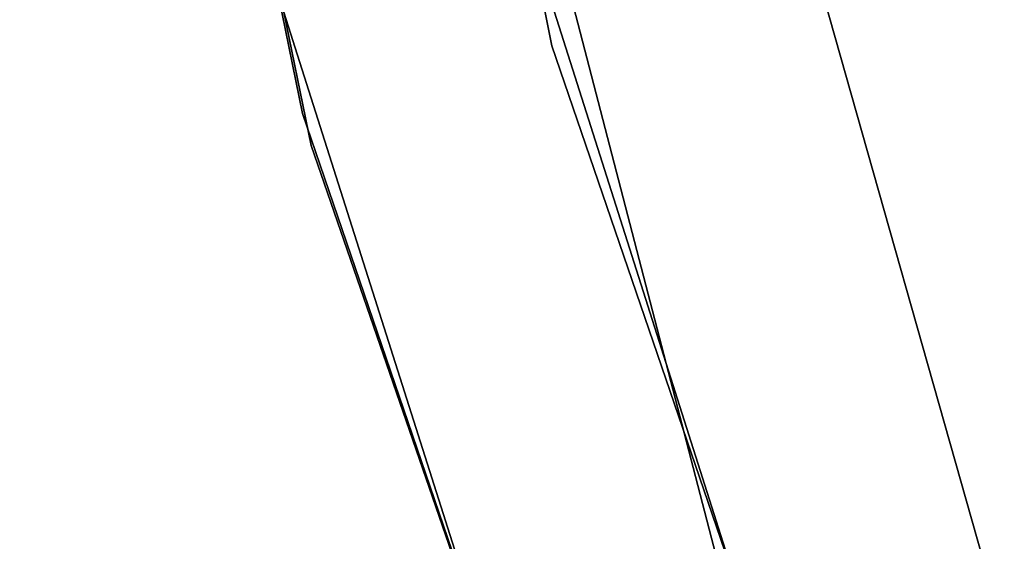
# Model space of a CAD drawing. Extents: x -91 to 91, y -91 to 262.
# Tile 61 of 256: x -63 to -57, y -19 to -16. Entities that reach past the tile are written whole.
import ezdxf

# ---------------------------------------------------------------- set-up
doc = ezdxf.new("R2010")
doc.units = 0
doc.header["$LTSCALE"] = 25.4
doc.layers.get('0').update_dxf_attribs({"linetype": 'CONTINUOUS'})

# ---------------------------------------------------------------- blocks, each defined once
blk = doc.blocks.new('ETE0_STL_1')
at = {"color": 0}
for p, q in [((-61.4496, -8.2433, 159.5), (-59.8479, -16.1935, 159.5)), ((-59.8479, -16.1935, 169), (-61.4496, -8.2433, 169)), ((-59.8479, -16.1935, 169), (-61.4496, -8.2433, 169)), ((-61.4496, -8.2433, 159.5), (-59.8479, -16.1935, 159.5)), ((-61.2958, -16.5853, 159.5), (-62.9362, -8.4427, 159.5)), ((-62.9362, -8.4427, 169), (-61.2958, -16.5853, 169)), ((-61.2958, -16.5853, 159.5), (-62.9362, -8.4427, 159.5)), ((-62.9362, -8.4427, 169), (-61.2958, -16.5853, 169)), ((-62.9102, -8.6345, 158.5), (-61.245, -16.7721, 158.5)), ((-61.245, -16.7721, 159.5), (-62.9102, -8.6345, 159.5)), ((-62.9102, -8.6345, 158.5), (-61.245, -16.7721, 158.5)), ((-61.245, -16.7721, 159.5), (-62.9102, -8.6345, 159.5)), ((-60.8559, -11.5916, 327.5076), (-58.8222, -19.4357, 327.5076)), ((-58.8222, -19.4357, 328.5076), (-60.8559, -11.5916, 328.5076)), ((-60.8559, -11.5916, 327.5076), (-58.8222, -19.4357, 327.5076)), ((-58.8222, -19.4357, 328.5076), (-60.8559, -11.5916, 328.5076)), ((-57.3465, -19.1716, 164.5076), (-58.8786, -13.765, 164.5076)), ((-58.8786, -13.765, 162.5076), (-57.3465, -19.1716, 162.5076)), ((-58.8786, -13.765, 162.5076), (-57.3465, -19.1716, 162.5076)), ((-57.3465, -19.1716, 164.5076), (-58.8786, -13.765, 164.5076)), ((-57.7321, -22.6053, 330.5076), (-60.1888, -14.8764, 330.5076)), ((-60.1888, -14.8764, 321.0076), (-57.7321, -22.6053, 321.0076)), ((-60.1888, -14.8764, 321.0076), (-57.7321, -22.6053, 321.0076)), ((-57.7321, -22.6053, 330.5076), (-60.1888, -14.8764, 330.5076)), ((-61.645, -15.2363, 330.5076), (-59.1289, -23.1523, 330.5076)), ((-59.1289, -23.1523, 321.0076), (-61.645, -15.2363, 321.0076)), ((-61.645, -15.2363, 330.5076), (-59.1289, -23.1523, 330.5076)), ((-59.1289, -23.1523, 321.0076), (-61.645, -15.2363, 321.0076)), ((-59.8479, -16.1935, 159.5), (-57.2222, -23.8667, 159.5)), ((-57.2222, -23.8667, 169), (-59.8479, -16.1935, 169)), ((-59.8479, -16.1935, 169), (-59.8479, -16.1935, 159.5)), ((-59.8479, -16.1935, 169), (-59.8479, -16.1935, 159.5)), ((-57.2222, -23.8667, 169), (-59.8479, -16.1935, 169)), ((-59.8479, -16.1935, 159.5), (-57.2222, -23.8667, 159.5)), ((-58.6066, -24.4441, 159.5), (-61.2958, -16.5853, 159.5)), ((-61.2958, -16.5853, 169), (-58.6066, -24.4441, 169)), ((-61.2958, -16.5853, 159.5), (-61.2958, -16.5853, 169)), ((-58.6066, -24.4441, 159.5), (-61.2958, -16.5853, 159.5)), ((-61.2958, -16.5853, 169), (-58.6066, -24.4441, 169)), ((-61.2958, -16.5853, 159.5), (-61.2958, -16.5853, 169)), ((-61.245, -16.7721, 158.5), (-61.245, -16.7721, 159.5)), ((-61.245, -16.7721, 158.5), (-58.5318, -24.6227, 158.5)), ((-58.5318, -24.6227, 159.5), (-61.245, -16.7721, 159.5)), ((-61.245, -16.7721, 158.5), (-61.245, -16.7721, 159.5)), ((-61.245, -16.7721, 158.5), (-58.5318, -24.6227, 158.5)), ((-58.5318, -24.6227, 159.5), (-61.245, -16.7721, 159.5))]:
    blk.add_line(p, q, dxfattribs=at)

msp = doc.modelspace()

# ---------------------------------------------------------------- block references
at = {"color": 253}
msp.add_blockref('ETE0_STL_1', (0, 0), dxfattribs=at)

doc.saveas('drawing.dxf')
